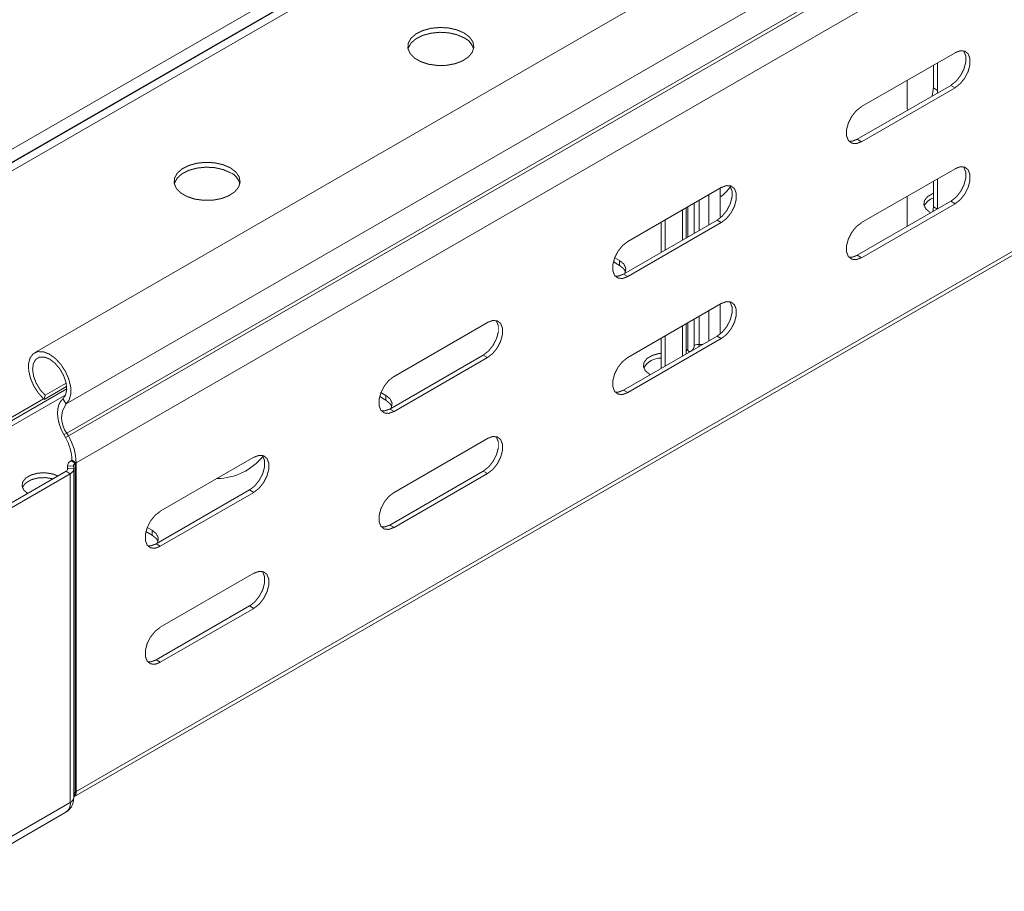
# Model space of a CAD drawing. Header units: millimetres. Extents: x 275 to 1984, y -1402 to 613.
# Tile 2 of 34: x 467 to 616, y -1122 to -990. Entities that reach past the tile are written whole.
import ezdxf

# ---------------------------------------------------------------- set-up
doc = ezdxf.new("R2010")
doc.units = ezdxf.units.MM
doc.linetypes.add('K5LT32768', pattern=[0])
doc.linetypes.add('K5LT32769', pattern=[0])

msp = doc.modelspace()

# ---------------------------------------------------------------- linework, layer by layer
at = {"color": 7, "linetype": 'K5LT32768', "lineweight": 15}
for p, q in [((658.77, -930.73), (469.27, -1040.13)), ((474.02, -1047.88), (663.52, -938.48)), ((474.14, -1052.28), (663.65, -942.88)), ((474.39, -1052.72), (663.89, -943.32)), ((386.73, -1055), (576.23, -945.61)), ((387.93, -1056.27), (577.43, -946.87)), ((387.97, -1056.34), (577.47, -946.94)), ((388.72, -1057.13), (578.22, -947.73)), ((475.55, -1056.77), (665.06, -947.37)), ((608.49, -994.72), (594.35, -1002.88)), ((605.86, -996.23), (605.86, -1000.42)), ((475.55, -1106.53), (665.06, -997.13)), ((605.22, -996.6), (605.22, -1000.06)), ((475.18, -1107.35), (664.69, -997.95)), ((601.26, -1003.08), (601.26, -998.89)), ((607.85, -999.66), (593.71, -1007.82)), ((594.35, -1008.19), (608.49, -1000.02)), ((605.86, -1000.42), (605.22, -1000.06)), ((605.86, -1000.42), (605.84, -1000.82)), ((607.85, -999.66), (608.49, -1000.02)), ((601.29, -1003.45), (601.26, -1003.08)), ((593.71, -1007.82), (594.35, -1008.19)), ((608.49, -1012.27), (594.35, -1020.44)), ((605.22, -1014.16), (605.22, -1018.02)), ((605.86, -1013.79), (605.86, -1018.36)), ((573.13, -1015.13), (558.99, -1023.29)), ((572.98, -1019.41), (572.98, -1015.22)), ((607.85, -1017.21), (593.71, -1025.38)), ((601.26, -1021.02), (601.26, -1016.44)), ((607.85, -1017.21), (608.49, -1017.58)), ((567.82, -1022.77), (567.82, -1018.2)), ((594.35, -1025.74), (608.49, -1017.58)), ((605.22, -1018.02), (605.14, -1018.78)), ((572.5, -1020.07), (558.36, -1028.23)), ((564.67, -1024.58), (564.67, -1020.01)), ((572.5, -1020.07), (573.13, -1020.43)), ((573, -1019.72), (572.98, -1019.41)), ((604.72, -1018.89), (604.83, -1018.96)), ((558.99, -1028.6), (573.13, -1020.43)), ((564.03, -1024.95), (564.03, -1020.38)), ((557.01, -1025.74), (557.76, -1026.17)), ((557.76, -1026.17), (557.76, -1026.91)), ((593.71, -1025.38), (594.35, -1025.74)), ((556.81, -1026.36), (557.76, -1026.91)), ((558.36, -1028.23), (558.99, -1028.6)), ((573.13, -1032.68), (558.99, -1040.85)), ((572.98, -1037.29), (572.98, -1032.77)), ((537.78, -1035.54), (523.64, -1043.7)), ((567.82, -1040.12), (567.82, -1035.75)), ((572.5, -1037.62), (558.36, -1045.79)), ((558.99, -1046.15), (573.13, -1037.99)), ((564.03, -1042.51), (564.03, -1037.94)), ((564.67, -1042.14), (564.67, -1037.57)), ((572.5, -1037.62), (573.13, -1037.99)), ((537.14, -1040.48), (523, -1048.64)), ((523.64, -1049.01), (537.78, -1040.84)), ((537.14, -1040.48), (537.78, -1040.84)), ((567.81, -1040.02), (567.84, -1040.31)), ((562.29, -1043.38), (562.41, -1043.45)), ((470.71, -1047.18), (474.11, -1045.22)), ((470.87, -1046.57), (474.03, -1044.74)), ((421.76, -1075.8), (474.12, -1045.58)), ((421.76, -1075.8), (474.12, -1045.58)), ((470.71, -1047.18), (470.87, -1046.57)), ((521.46, -1046.77), (522.4, -1047.32)), ((521.66, -1046.15), (522.4, -1046.58)), ((522.4, -1046.58), (522.4, -1047.32)), ((558.36, -1045.79), (558.99, -1046.15)), ((474.02, -1047.88), (473.53, -1047.12)), ((523, -1048.64), (523.64, -1049.01)), ((474.14, -1052.28), (473.68, -1052.52)), ((473.93, -1052.96), (473.68, -1052.52)), ((474.39, -1052.72), (473.93, -1052.96)), ((474.39, -1052.72), (474.14, -1052.28)), ((537.78, -1053.09), (523.64, -1061.26)), ((502.42, -1055.95), (488.28, -1064.11)), ((474.25, -1057.22), (474.25, -1057.84)), ((474.25, -1057.27), (475.15, -1057.24)), ((474.25, -1057.27), (474.28, -1057.67)), ((474.92, -1056.4), (474.78, -1056.48)), ((474.78, -1056.48), (475.41, -1056.85)), ((475.55, -1056.77), (474.92, -1056.4)), ((475.15, -1057.24), (475.18, -1057.65)), ((475.55, -1056.77), (475.41, -1056.85)), ((475.41, -1106.61), (475.41, -1056.85)), ((475.55, -1106.53), (475.55, -1056.77)), ((474.02, -1058.06), (453.28, -1070.04)), ((474.66, -1058.43), (453.92, -1070.4)), ((474.02, -1058.06), (474.66, -1058.43)), ((474.28, -1057.67), (475.18, -1057.65)), ((474.66, -1108.19), (474.66, -1058.43)), ((475.18, -1107.45), (475.18, -1057.69)), ((537.14, -1058.03), (523, -1066.2)), ((523.64, -1066.56), (537.78, -1058.4)), ((537.14, -1058.03), (537.78, -1058.4)), ((501.79, -1060.89), (487.65, -1069.05)), ((488.28, -1069.42), (502.42, -1061.25)), ((501.79, -1060.89), (502.42, -1061.25)), ((523, -1066.2), (523.64, -1066.56)), ((486.1, -1067.18), (487.04, -1067.73)), ((486.3, -1066.56), (487.04, -1066.99)), ((487.04, -1066.99), (487.04, -1067.73)), ((487.65, -1069.05), (488.28, -1069.42)), ((502.42, -1073.5), (488.28, -1081.67)), ((501.79, -1078.44), (487.65, -1086.61)), ((488.28, -1086.97), (502.42, -1078.81)), ((501.79, -1078.44), (502.42, -1078.81)), ((487.65, -1086.61), (488.28, -1086.97)), ((475.55, -1106.53), (475.41, -1106.61)), ((474.66, -1108.19), (453.92, -1120.16)), ((453.25, -1121.63), (473.99, -1109.65))]:
    msp.add_line(p, q, dxfattribs=at)
at = {"color": 8, "linetype": 'K5LT32769', "lineweight": 15, "true_color": 0x808080}
for p, q in [((569.78, -1021.63), (569.78, -1017.06)), ((571.25, -1016.22), (571.25, -1020.79)), ((567.29, -1023.07), (567.29, -1018.5)), ((568.06, -1018.05), (568.06, -1022.63)), ((569.05, -1022.05), (569.05, -1017.48)), ((605.84, -1018.38), (605.22, -1018.02)), ((569.05, -1039.02), (569.05, -1035.04)), ((569.78, -1038.87), (569.78, -1034.62)), ((571.25, -1033.77), (571.25, -1038.35)), ((567.29, -1040.63), (567.29, -1036.06)), ((568.06, -1035.61), (568.06, -1039.59)), ((569.75, -1039.21), (569.78, -1038.87)), ((422.96, -1075.92), (473.97, -1046.47)), ((420.97, -1075.75), (470.61, -1047.09)), ((474.25, -1057.84), (474.25, -1057.27)), ((474.28, -1057.72), (474.28, -1057.67))]:
    msp.add_line(p, q, dxfattribs=at)
at = {"color": 7, "linetype": 'K5LT32768', "const_width": 0.15}
for points in [[(534.24, -991.74), (535.07, -992.37), (535.57, -993.1), (535.71, -993.88), (535.47, -994.66), (534.89, -995.37), (533.99, -995.96), (532.86, -996.39), (531.56, -996.63), (530.2, -996.65), (528.87, -996.47), (527.69, -996.08), (526.72, -995.53), (526.06, -994.84), (525.73, -994.08), (525.78, -993.29), (526.19, -992.54), (526.94, -991.89), (527.97, -991.37), (529.2, -991.03), (530.54, -990.9), (531.89, -990.98), (533.16, -991.27), (534.24, -991.74)], [(534.24, -992.48), (533.16, -992), (531.89, -991.71), (530.54, -991.63), (529.2, -991.77), (527.97, -992.1), (526.94, -992.62), (526.19, -993.28), (525.78, -994.03), (525.75, -994.15)], [(609.77, -994.43), (609.84, -994.53), (610.12, -995.23), (610.12, -996.16), (609.84, -997.18), (609.33, -998.18), (608.64, -999.04), (607.85, -999.66)], [(608.49, -1000.02), (609.28, -999.41), (609.97, -998.55), (610.48, -997.55), (610.75, -996.52), (610.75, -995.6), (610.48, -994.89), (609.97, -994.48), (609.28, -994.42), (608.49, -994.72)], [(605.22, -1000.06), (605.08, -1001.04), (605.01, -1001.3)], [(594.35, -1002.88), (593.56, -1003.49), (592.87, -1004.35), (592.36, -1005.36), (592.08, -1006.38), (592.08, -1007.3), (592.36, -1008.01), (592.87, -1008.42), (593.56, -1008.48), (594.35, -1008.19)], [(593.71, -1007.82), (592.93, -1008.11), (592.44, -1008.11)], [(498.89, -1012.15), (499.71, -1012.78), (500.21, -1013.51), (500.35, -1014.29), (500.12, -1015.07), (499.53, -1015.78), (498.64, -1016.37), (497.5, -1016.8), (496.2, -1017.04), (494.84, -1017.06), (493.52, -1016.88), (492.33, -1016.49), (491.37, -1015.94), (490.7, -1015.25), (490.38, -1014.49), (490.43, -1013.7), (490.84, -1012.95), (491.58, -1012.3), (492.61, -1011.78), (493.84, -1011.44), (495.18, -1011.31), (496.54, -1011.39), (497.8, -1011.68), (498.89, -1012.15)], [(498.89, -1012.89), (497.8, -1012.41), (496.54, -1012.12), (495.18, -1012.04), (493.84, -1012.18), (492.61, -1012.51), (491.58, -1013.03), (490.84, -1013.69), (490.43, -1014.44), (490.39, -1014.56)], [(609.77, -1011.98), (609.84, -1012.08), (610.12, -1012.79), (610.12, -1013.71), (609.84, -1014.74), (609.33, -1015.74), (608.64, -1016.6), (607.85, -1017.21)], [(608.49, -1017.58), (609.28, -1016.97), (609.97, -1016.11), (610.48, -1015.1), (610.75, -1014.08), (610.75, -1013.16), (610.48, -1012.45), (609.97, -1012.04), (609.28, -1011.98), (608.49, -1012.27)], [(574.41, -1014.84), (574.49, -1014.94), (574.76, -1015.65), (574.76, -1016.57), (574.49, -1017.59), (573.98, -1018.59), (573.28, -1019.45), (572.5, -1020.07)], [(573.13, -1020.43), (573.92, -1019.82), (574.61, -1018.96), (575.13, -1017.96), (575.4, -1016.93), (575.4, -1016.01), (575.13, -1015.3), (574.61, -1014.89), (573.92, -1014.83), (573.13, -1015.13)], [(605.22, -1016), (605.15, -1016.02), (604.35, -1016.49), (603.87, -1017.08), (603.78, -1017.72), (604.07, -1018.35), (604.72, -1018.89)], [(594.35, -1020.44), (593.56, -1021.05), (592.87, -1021.91), (592.36, -1022.91), (592.08, -1023.93), (592.08, -1024.86), (592.36, -1025.57), (592.87, -1025.97), (593.56, -1026.04), (594.35, -1025.74)], [(558.99, -1023.29), (558.21, -1023.9), (557.52, -1024.76), (557, -1025.77), (556.73, -1026.79), (556.73, -1027.71), (557, -1028.42), (557.52, -1028.83), (558.21, -1028.89), (558.99, -1028.6)], [(557.76, -1026.17), (558.4, -1026.71), (558.69, -1027.34), (558.6, -1027.99), (558.51, -1028.14)], [(593.71, -1025.38), (592.93, -1025.67), (592.44, -1025.67)], [(557.76, -1026.91), (558.4, -1027.44), (558.64, -1027.87)], [(558.36, -1028.23), (557.57, -1028.52), (557.08, -1028.52)], [(574.41, -1032.39), (574.49, -1032.49), (574.76, -1033.2), (574.76, -1034.12), (574.49, -1035.15), (573.98, -1036.15), (573.28, -1037.01), (572.5, -1037.62)], [(573.13, -1037.99), (573.92, -1037.38), (574.61, -1036.52), (575.13, -1035.51), (575.4, -1034.49), (575.4, -1033.57), (575.13, -1032.86), (574.61, -1032.45), (573.92, -1032.39), (573.13, -1032.68)], [(539.05, -1035.25), (539.13, -1035.35), (539.41, -1036.06), (539.41, -1036.98), (539.13, -1038), (538.62, -1039), (537.93, -1039.86), (537.14, -1040.48)], [(537.78, -1040.84), (538.57, -1040.23), (539.26, -1039.37), (539.77, -1038.37), (540.04, -1037.34), (540.04, -1036.42), (539.77, -1035.71), (539.26, -1035.3), (538.57, -1035.24), (537.78, -1035.54)], [(568.06, -1039.59), (568.1, -1039.79), (568.21, -1039.92), (568.37, -1039.95), (568.56, -1039.88), (568.75, -1039.73), (568.91, -1039.51), (569.02, -1039.26), (569.05, -1039.02)], [(474.02, -1047.88), (474.5, -1047.25), (474.74, -1046.37), (474.72, -1045.3), (474.44, -1044.13), (473.93, -1042.96), (473.22, -1041.87), (472.38, -1040.97), (471.47, -1040.32), (470.57, -1039.97), (469.74, -1039.96), (469.06, -1040.27), (468.58, -1040.9), (468.35, -1041.79), (468.37, -1042.86), (468.65, -1044.02), (469.16, -1045.2), (469.87, -1046.28), (470.71, -1047.18)], [(473.53, -1047.12), (473.95, -1046.54), (474.12, -1045.71), (474.03, -1044.71), (473.68, -1043.64), (473.12, -1042.62), (472.39, -1041.75), (471.58, -1041.11), (470.76, -1040.78), (470.02, -1040.79), (469.44, -1041.13), (469.07, -1041.77), (468.96, -1042.65), (469.11, -1043.68), (469.51, -1044.74), (470.12, -1045.74), (470.87, -1046.57)], [(558.99, -1040.85), (558.21, -1041.46), (557.52, -1042.32), (557, -1043.32), (556.73, -1044.35), (556.73, -1045.27), (557, -1045.98), (557.52, -1046.39), (558.21, -1046.45), (558.99, -1046.15)], [(564.03, -1040.2), (563.75, -1040.24), (562.72, -1040.52), (561.92, -1040.98), (561.45, -1041.57), (561.35, -1042.22), (561.64, -1042.85), (562.29, -1043.38)], [(523.64, -1043.7), (522.85, -1044.31), (522.16, -1045.17), (521.65, -1046.18), (521.37, -1047.2), (521.37, -1048.12), (521.65, -1048.83), (522.16, -1049.24), (522.85, -1049.3), (523.64, -1049.01)], [(522.4, -1046.58), (523.05, -1047.12), (523.34, -1047.75), (523.24, -1048.4), (523.16, -1048.55)], [(558.36, -1045.79), (557.57, -1046.08), (557.08, -1046.08)], [(473.68, -1052.52), (473.29, -1051.73), (473, -1050.92), (472.81, -1050.12), (472.73, -1049.35), (472.77, -1048.65), (472.92, -1048.03), (473.17, -1047.52), (473.53, -1047.12)], [(522.4, -1047.32), (523.05, -1047.85), (523.29, -1048.28)], [(523, -1048.64), (522.21, -1048.93), (521.73, -1048.93)], [(539.05, -1052.8), (539.13, -1052.9), (539.41, -1053.61), (539.41, -1054.53), (539.13, -1055.56), (538.62, -1056.56), (537.93, -1057.42), (537.14, -1058.03)], [(537.78, -1058.4), (538.57, -1057.79), (539.26, -1056.93), (539.77, -1055.92), (540.04, -1054.9), (540.04, -1053.98), (539.77, -1053.27), (539.26, -1052.86), (538.57, -1052.8), (537.78, -1053.09)], [(503.7, -1055.66), (503.78, -1055.76), (504.05, -1056.47), (504.05, -1057.39), (503.78, -1058.41), (503.26, -1059.41), (502.57, -1060.27), (501.79, -1060.89)], [(502.42, -1061.25), (503.21, -1060.64), (503.9, -1059.78), (504.41, -1058.78), (504.69, -1057.75), (504.69, -1056.83), (504.41, -1056.12), (503.9, -1055.71), (503.21, -1055.65), (502.42, -1055.95)], [(468.2, -1061.42), (467.66, -1060.95), (467.37, -1060.32), (467.47, -1059.67), (467.94, -1059.08), (468.74, -1058.62), (469.76, -1058.34), (470.89, -1058.29), (471.98, -1058.46), (472.79, -1058.77)], [(467.42, -1060.52), (467.47, -1060.41), (467.94, -1059.82), (468.74, -1059.35), (469.76, -1059.08), (470.89, -1059.02), (471.98, -1059.19), (472.04, -1059.21)], [(523.64, -1061.26), (522.85, -1061.87), (522.16, -1062.73), (521.65, -1063.73), (521.37, -1064.76), (521.37, -1065.68), (521.65, -1066.39), (522.16, -1066.8), (522.85, -1066.86), (523.64, -1066.56)], [(488.28, -1064.11), (487.5, -1064.72), (486.8, -1065.58), (486.29, -1066.59), (486.02, -1067.61), (486.02, -1068.53), (486.29, -1069.24), (486.8, -1069.65), (487.5, -1069.71), (488.28, -1069.42)], [(523, -1066.2), (522.21, -1066.49), (521.73, -1066.49)], [(487.04, -1066.99), (487.69, -1067.53), (487.98, -1068.16), (487.89, -1068.81), (487.8, -1068.96)], [(487.04, -1067.73), (487.69, -1068.26), (487.93, -1068.69)], [(487.65, -1069.05), (486.86, -1069.34), (486.37, -1069.34)], [(503.7, -1073.21), (503.78, -1073.31), (504.05, -1074.02), (504.05, -1074.94), (503.78, -1075.97), (503.26, -1076.97), (502.57, -1077.83), (501.79, -1078.44)], [(502.42, -1078.81), (503.21, -1078.2), (503.9, -1077.34), (504.41, -1076.33), (504.69, -1075.31), (504.69, -1074.39), (504.41, -1073.68), (503.9, -1073.27), (503.21, -1073.21), (502.42, -1073.5)], [(488.28, -1081.67), (487.5, -1082.28), (486.8, -1083.14), (486.29, -1084.14), (486.02, -1085.17), (486.02, -1086.09), (486.29, -1086.8), (486.8, -1087.21), (487.5, -1087.27), (488.28, -1086.97)], [(487.65, -1086.61), (486.86, -1086.9), (486.37, -1086.9)]]:
    msp.add_lwpolyline(points, dxfattribs=at)
at = {"color": 7, "linetype": 'K5LT32768', "lineweight": 15}
for centre, radius, start, end in [((533.12, -994.87), 2.65, 15.8585, 64.9193), ((497.77, -1015.28), 2.65, 15.8581, 64.9209), ((569.91, -1011.94), 5.53, 303.7331, 326.5378), ((605.87, -1018.9), 2.27, 106.6738, 154.5794), ((569.68, -1040.21), 1.34, 85.386, 117.7358), ((563.93, -1043.84), 2.9, 87.9142, 150.7862), ((477.07, -1049.99), 3.72, 145.2363, 218.0458), ((467.62, -1056.64), 7.3, 1.8774, 30.283), ((466.97, -1057.05), 8.59, 1.8773, 30.2832), ((496.76, -1050.06), 9.1, 270.6629, 320.7953), ((475.13, -1057.29), 0.879, 113.6934, 178.6301), ((475.59, -1057.25), 0.439, 113.691, 178.6325), ((473.84, -1057.66), 0.439, 293.6981, 358.6228), ((474.3, -1057.62), 0.879, 293.6955, 358.6282), ((474.67, -1106.63), 0.885, 304.9145, 6.3965)]:
    msp.add_arc(centre, radius, start, end, dxfattribs=at)
at = {"color": 8, "linetype": 'K5LT32769', "lineweight": 15, "true_color": 0x808080}
for centre, radius, start, end in [((569.97, -1035.79), 3.09, 266.5288, 277.2493), ((567.19, -1040.12), 0.623, 338.6357, 359.8521), ((568.29, -1040.05), 0.507, 116.3942, 159.9695), ((474.29, -1107.37), 0.896, 294.0467, 354.6324), ((475.67, -1107.1), 0.554, 117.6105, 150.9973), ((474.43, -1106.68), 0.987, 320.0406, 4.2649), ((473.12, -1108.38), 1.55, 304.3825, 6.9294)]:
    msp.add_arc(centre, radius, start, end, dxfattribs=at)
at = {"color": 7, "linetype": 'K5LT32768', "lineweight": 15}
msp.add_open_spline([(473.96, -1109.63), (474.14, -1109.53), (474.54, -1109.3), (474.94, -1108.69), (475.16, -1108.04), (475.18, -1107.62), (475.18, -1107.45)], degree=3, knots=[0, 0, 0, 0, 0.221583, 0.521169, 0.80733, 1, 1, 1, 1], dxfattribs=at)

doc.saveas('drawing.dxf')
